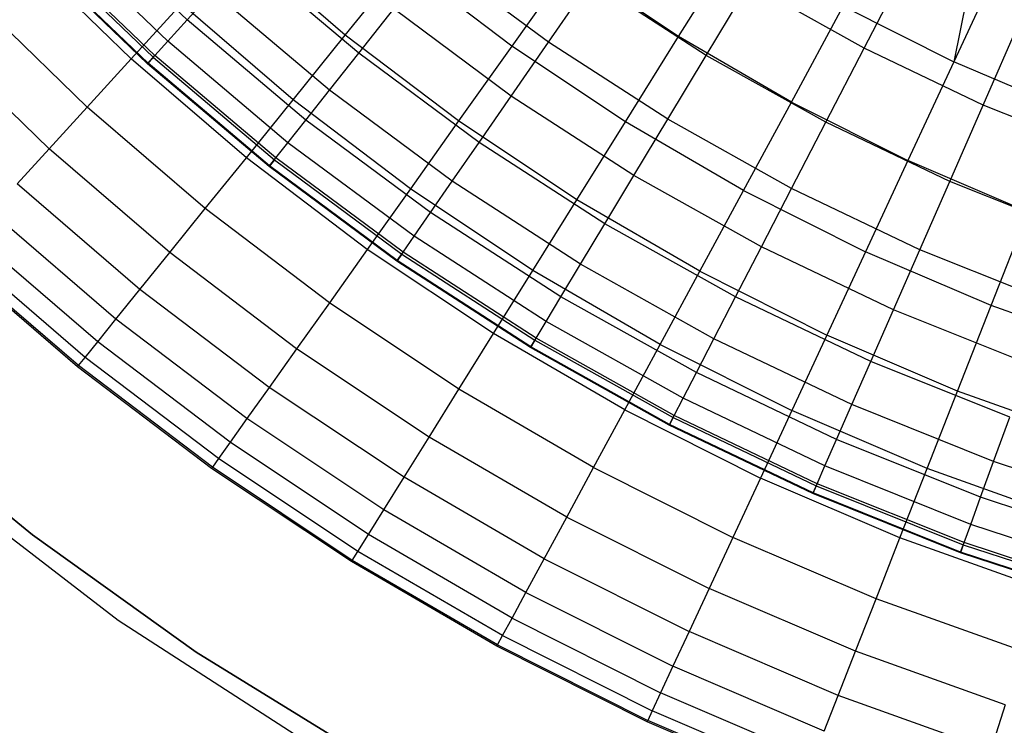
# Model space of a CAD drawing. Extents: x -390 to 397, y -401 to 400.
# Tile 148 of 192: x -18.71 to -13.18, y -395.27 to -391.3. Entities that reach past the tile are written whole.
import ezdxf

# ---------------------------------------------------------------- set-up
doc = ezdxf.new("R2010")
doc.units = 0
doc.header["$LTSCALE"] = 25.4
doc.layers.get('0').update_dxf_attribs({"linetype": 'CONTINUOUS'})

# ---------------------------------------------------------------- blocks, each defined once
blk = doc.blocks.new('FOURTY_ROUND_VII_ZWIS_STL')
at = {"color": 0}
for p, q in [((-17.7691, -391.3017, -984.2618), (-18.3981, -390.6966, -984.2618)), ((-17.7691, -391.3017, -984.2618), (-18.3981, -390.6966, -984.2618)), ((-17.8774, -391.4218, -985.7034), (-18.5139, -390.8095, -985.7034)), ((-17.8774, -391.4218, -985.7034), (-18.5139, -390.8095, -985.7034)), ((-18.6016, -390.8949, -991.5), (-17.9594, -391.5127, -991.5)), ((-18.6016, -390.8949, -991.5), (-17.9594, -391.5127, -991.5)), ((-17.9507, -391.503, -987.15), (-18.5923, -390.8859, -987.15)), ((-17.9507, -391.503, -987.15), (-18.5923, -390.8859, -987.15)), ((-16.88, -391.3872, -975.5251), (-17.4863, -390.8665, -975.5251)), ((-16.88, -391.3872, -975.5251), (-17.4863, -390.8665, -975.5251)), ((-15.006, -391.3951, -972.7912), (-14.682, -390.8752, -971.4547)), ((-15.006, -391.3951, -972.7912), (-14.682, -390.8752, -971.4547)), ((-13.3263, -390.8703, -970.1406), (-13.4587, -391.5374, -971.4547)), ((-13.3263, -390.8703, -970.1406), (-13.4587, -391.5374, -971.4547)), ((-18.6958, -390.926, -978.3286), (-18.0837, -391.5204, -978.3286)), ((-18.6958, -390.926, -978.3286), (-18.0837, -391.5204, -978.3286)), ((-17.9917, -391.5485, -990.0501), (-18.6361, -390.9286, -990.0501)), ((-17.9917, -391.5485, -990.0501), (-18.6361, -390.9286, -990.0501)), ((-17.9888, -391.5453, -988.5995), (-18.633, -390.9256, -988.5995)), ((-17.9888, -391.5453, -988.5995), (-18.633, -390.9256, -988.5995)), ((-16.8048, -391.4893, -981.4009), (-17.4478, -390.9456, -981.4009)), ((-16.8048, -391.4893, -981.4009), (-17.4478, -390.9456, -981.4009)), ((-15.7379, -391.4271, -978.5822), (-16.3792, -390.9519, -978.5822)), ((-15.7379, -391.4271, -978.5822), (-16.3792, -390.9519, -978.5822)), ((-13.1806, -390.9394, -970.1406), (-13.4587, -391.5374, -971.4547)), ((-13.1806, -390.9394, -970.1406), (-13.4587, -391.5374, -971.4547)), ((-16.88, -391.3872, -975.5251), (-16.5555, -390.9852, -974.1486)), ((-16.88, -391.3872, -975.5251), (-16.5555, -390.9852, -974.1486)), ((-15.9437, -391.449, -974.1486), (-16.5555, -390.9852, -974.1486)), ((-15.9437, -391.449, -974.1486), (-16.5555, -390.9852, -974.1486)), ((-15.6163, -390.9886, -972.7912), (-15.9437, -391.449, -974.1486)), ((-15.6163, -390.9886, -972.7912), (-15.9437, -391.449, -974.1486)), ((-15.006, -391.3951, -972.7912), (-15.6163, -390.9886, -972.7912)), ((-15.006, -391.3951, -972.7912), (-15.6163, -390.9886, -972.7912)), ((-13.9628, -391.4611, -975.8206), (-13.7245, -391.0006, -974.4657)), ((-13.9628, -391.4611, -975.8206), (-13.7245, -391.0006, -974.4657)), ((-15.7379, -391.4271, -978.5822), (-15.4994, -391.0827, -977.1933)), ((-15.7379, -391.4271, -978.5822), (-15.4994, -391.0827, -977.1933)), ((-14.8516, -391.5013, -977.1933), (-15.4994, -391.0827, -977.1933)), ((-14.8516, -391.5013, -977.1933), (-15.4994, -391.0827, -977.1933)), ((-14.8516, -391.5013, -977.1933), (-14.6098, -391.0995, -975.8206)), ((-14.8516, -391.5013, -977.1933), (-14.6098, -391.0995, -975.8206)), ((-13.9628, -391.4611, -975.8206), (-14.6098, -391.0995, -975.8206)), ((-13.9628, -391.4611, -975.8206), (-14.6098, -391.0995, -975.8206)), ((-18.9601, -391.1821, -979.7521), (-18.3319, -391.7921, -979.7521)), ((-18.9601, -391.1821, -979.7521), (-18.3319, -391.7921, -979.7521)), ((-17.7691, -391.3017, -984.2618), (-17.6258, -391.1429, -982.827)), ((-17.7691, -391.3017, -984.2618), (-17.6258, -391.1429, -982.827)), ((-16.9698, -391.6976, -982.827), (-17.6258, -391.1429, -982.827)), ((-16.9698, -391.6976, -982.827), (-17.6258, -391.1429, -982.827)), ((-17.8017, -391.2117, -976.919), (-18.0837, -391.5204, -978.3286)), ((-17.8017, -391.2117, -976.919), (-18.0837, -391.5204, -978.3286)), ((-17.1738, -391.7511, -976.919), (-17.8017, -391.2117, -976.919)), ((-17.1738, -391.7511, -976.919), (-17.8017, -391.2117, -976.919)), ((-16.8048, -391.4893, -981.4009), (-16.6078, -391.2406, -979.9853)), ((-16.8048, -391.4893, -981.4009), (-16.6078, -391.2406, -979.9853)), ((-15.9476, -391.7299, -979.9853), (-16.6078, -391.2406, -979.9853)), ((-15.9476, -391.7299, -979.9853), (-16.6078, -391.2406, -979.9853)), ((-14.3721, -391.7637, -972.7912), (-14.0805, -391.2249, -971.4547)), ((-14.3721, -391.7637, -972.7912), (-14.0805, -391.2249, -971.4547)), ((-14.0805, -391.2249, -971.4547), (-13.4587, -391.5374, -971.4547)), ((-14.0805, -391.2249, -971.4547), (-13.4587, -391.5374, -971.4547)), ((-17.8774, -391.4218, -985.7034), (-17.7691, -391.3017, -984.2618)), ((-17.8774, -391.4218, -985.7034), (-17.7691, -391.3017, -984.2618)), ((-17.1026, -391.8653, -984.2618), (-17.7691, -391.3017, -984.2618)), ((-17.1026, -391.8653, -984.2618), (-17.7691, -391.3017, -984.2618)), ((-13.2939, -391.7804, -975.8206), (-13.0856, -391.3057, -974.4657)), ((-13.2939, -391.7804, -975.8206), (-13.0856, -391.3057, -974.4657)), ((-19.1881, -391.403, -981.1876), (-18.5459, -392.0265, -981.1876)), ((-19.1881, -391.403, -981.1876), (-18.5459, -392.0265, -981.1876)), ((-17.1738, -391.7511, -976.919), (-16.88, -391.3872, -975.5251)), ((-17.1738, -391.7511, -976.919), (-16.88, -391.3872, -975.5251)), ((-16.2431, -391.8701, -975.5251), (-16.88, -391.3872, -975.5251)), ((-16.2431, -391.8701, -975.5251), (-16.88, -391.3872, -975.5251)), ((-15.3048, -391.8747, -974.1486), (-15.006, -391.3951, -972.7912)), ((-15.3048, -391.8747, -974.1486), (-15.006, -391.3951, -972.7912)), ((-14.3721, -391.7637, -972.7912), (-15.006, -391.3951, -972.7912)), ((-14.3721, -391.7637, -972.7912), (-15.006, -391.3951, -972.7912)), ((-17.9507, -391.503, -987.15), (-17.8774, -391.4218, -985.7034)), ((-17.9507, -391.503, -987.15), (-17.8774, -391.4218, -985.7034)), ((-17.203, -391.9921, -985.7034), (-17.8774, -391.4218, -985.7034)), ((-17.203, -391.9921, -985.7034), (-17.8774, -391.4218, -985.7034)), ((-15.9437, -391.449, -974.1486), (-16.2431, -391.8701, -975.5251)), ((-15.9437, -391.449, -974.1486), (-16.2431, -391.8701, -975.5251)), ((-15.9476, -391.7299, -979.9853), (-15.7379, -391.4271, -978.5822)), ((-15.9476, -391.7299, -979.9853), (-15.7379, -391.4271, -978.5822)), ((-15.3048, -391.8747, -974.1486), (-15.9437, -391.449, -974.1486)), ((-15.3048, -391.8747, -974.1486), (-15.9437, -391.449, -974.1486)), ((-15.0676, -391.8603, -978.5822), (-15.7379, -391.4271, -978.5822)), ((-15.0676, -391.8603, -978.5822), (-15.7379, -391.4271, -978.5822)), ((-14.1783, -391.8776, -977.1933), (-13.9628, -391.4611, -975.8206)), ((-14.1783, -391.8776, -977.1933), (-13.9628, -391.4611, -975.8206)), ((-13.2939, -391.7804, -975.8206), (-13.9628, -391.4611, -975.8206)), ((-13.2939, -391.7804, -975.8206), (-13.9628, -391.4611, -975.8206)), ((-18.0837, -391.5204, -978.3286), (-18.3319, -391.7921, -979.7521)), ((-18.0837, -391.5204, -978.3286), (-18.3319, -391.7921, -979.7521)), ((-17.4364, -392.0764, -978.3286), (-18.0837, -391.5204, -978.3286)), ((-17.4364, -392.0764, -978.3286), (-18.0837, -391.5204, -978.3286)), ((-17.9594, -391.5127, -991.5), (-17.9917, -391.5485, -990.0501)), ((-17.9594, -391.5127, -991.5), (-17.9917, -391.5485, -990.0501)), ((-17.9888, -391.5453, -988.5995), (-17.9507, -391.503, -987.15)), ((-17.9888, -391.5453, -988.5995), (-17.9507, -391.503, -987.15)), ((-17.9594, -391.5127, -991.5), (-17.279, -392.088, -991.5)), ((-17.9594, -391.5127, -991.5), (-17.279, -392.088, -991.5)), ((-17.2709, -392.0778, -987.15), (-17.9507, -391.503, -987.15)), ((-17.2709, -392.0778, -987.15), (-17.9507, -391.503, -987.15)), ((-16.9698, -391.6976, -982.827), (-16.8048, -391.4893, -981.4009)), ((-16.9698, -391.6976, -982.827), (-16.8048, -391.4893, -981.4009)), ((-16.1283, -391.9907, -981.4009), (-16.8048, -391.4893, -981.4009)), ((-16.1283, -391.9907, -981.4009), (-16.8048, -391.4893, -981.4009)), ((-15.0676, -391.8603, -978.5822), (-14.8516, -391.5013, -977.1933)), ((-15.0676, -391.8603, -978.5822), (-14.8516, -391.5013, -977.1933)), ((-14.1783, -391.8776, -977.1933), (-14.8516, -391.5013, -977.1933)), ((-14.1783, -391.8776, -977.1933), (-14.8516, -391.5013, -977.1933)), ((-17.9917, -391.5485, -990.0501), (-17.9888, -391.5453, -988.5995)), ((-17.9917, -391.5485, -990.0501), (-17.9888, -391.5453, -988.5995)), ((-17.3089, -392.1258, -990.0501), (-17.9917, -391.5485, -990.0501)), ((-17.3089, -392.1258, -990.0501), (-17.9917, -391.5485, -990.0501)), ((-17.3062, -392.1224, -988.5995), (-17.9888, -391.5453, -988.5995)), ((-17.3062, -392.1224, -988.5995), (-17.9888, -391.5453, -988.5995)), ((-13.4587, -391.5374, -971.4547), (-13.7169, -392.093, -972.7912)), ((-13.4587, -391.5374, -971.4547), (-13.7169, -392.093, -972.7912)), ((-12.819, -391.8114, -971.4547), (-13.4587, -391.5374, -971.4547)), ((-12.819, -391.8114, -971.4547), (-13.4587, -391.5374, -971.4547)), ((-17.1026, -391.8653, -984.2618), (-16.9698, -391.6976, -982.827)), ((-17.1026, -391.8653, -984.2618), (-16.9698, -391.6976, -982.827)), ((-16.2796, -392.2092, -982.827), (-16.9698, -391.6976, -982.827)), ((-16.2796, -392.2092, -982.827), (-16.9698, -391.6976, -982.827)), ((-16.1283, -391.9907, -981.4009), (-15.9476, -391.7299, -979.9853)), ((-16.1283, -391.9907, -981.4009), (-15.9476, -391.7299, -979.9853)), ((-15.2574, -392.1759, -979.9853), (-15.9476, -391.7299, -979.9853)), ((-15.2574, -392.1759, -979.9853), (-15.9476, -391.7299, -979.9853)), ((-18.3319, -391.7921, -979.7521), (-18.5459, -392.0265, -981.1876)), ((-18.3319, -391.7921, -979.7521), (-18.5459, -392.0265, -981.1876)), ((-17.6676, -392.3627, -979.7521), (-18.3319, -391.7921, -979.7521)), ((-17.6676, -392.3627, -979.7521), (-18.3319, -391.7921, -979.7521)), ((-17.4364, -392.0764, -978.3286), (-17.1738, -391.7511, -976.919)), ((-17.4364, -392.0764, -978.3286), (-17.1738, -391.7511, -976.919)), ((-16.5142, -392.2512, -976.919), (-17.1738, -391.7511, -976.919)), ((-16.5142, -392.2512, -976.919), (-17.1738, -391.7511, -976.919)), ((-14.6411, -392.2606, -974.1486), (-14.3721, -391.7637, -972.7912)), ((-14.6411, -392.2606, -974.1486), (-14.3721, -391.7637, -972.7912)), ((-14.3721, -391.7637, -972.7912), (-13.7169, -392.093, -972.7912)), ((-14.3721, -391.7637, -972.7912), (-13.7169, -392.093, -972.7912)), ((-13.4823, -392.2099, -977.1933), (-13.2939, -391.7804, -975.8206)), ((-13.4823, -392.2099, -977.1933), (-13.2939, -391.7804, -975.8206)), ((-12.6059, -392.0563, -975.8206), (-13.2939, -391.7804, -975.8206)), ((-12.6059, -392.0563, -975.8206), (-13.2939, -391.7804, -975.8206)), ((-17.203, -391.9921, -985.7034), (-17.1026, -391.8653, -984.2618)), ((-17.203, -391.9921, -985.7034), (-17.1026, -391.8653, -984.2618)), ((-16.4013, -392.385, -984.2618), (-17.1026, -391.8653, -984.2618)), ((-16.4013, -392.385, -984.2618), (-17.1026, -391.8653, -984.2618)), ((-16.2431, -391.8701, -975.5251), (-16.5142, -392.2512, -976.919)), ((-16.2431, -391.8701, -975.5251), (-16.5142, -392.2512, -976.919)), ((-15.578, -392.3132, -975.5251), (-16.2431, -391.8701, -975.5251)), ((-15.578, -392.3132, -975.5251), (-16.2431, -391.8701, -975.5251)), ((-15.578, -392.3132, -975.5251), (-15.3048, -391.8747, -974.1486)), ((-15.578, -392.3132, -975.5251), (-15.3048, -391.8747, -974.1486)), ((-14.6411, -392.2606, -974.1486), (-15.3048, -391.8747, -974.1486)), ((-14.6411, -392.2606, -974.1486), (-15.3048, -391.8747, -974.1486)), ((-15.2574, -392.1759, -979.9853), (-15.0676, -391.8603, -978.5822)), ((-15.2574, -392.1759, -979.9853), (-15.0676, -391.8603, -978.5822)), ((-14.3708, -392.2496, -978.5822), (-15.0676, -391.8603, -978.5822)), ((-14.3708, -392.2496, -978.5822), (-15.0676, -391.8603, -978.5822)), ((-14.3708, -392.2496, -978.5822), (-14.1783, -391.8776, -977.1933)), ((-14.3708, -392.2496, -978.5822), (-14.1783, -391.8776, -977.1933)), ((-13.4823, -392.2099, -977.1933), (-14.1783, -391.8776, -977.1933)), ((-13.4823, -392.2099, -977.1933), (-14.1783, -391.8776, -977.1933)), ((-17.2709, -392.0778, -987.15), (-17.203, -391.9921, -985.7034)), ((-17.2709, -392.0778, -987.15), (-17.203, -391.9921, -985.7034)), ((-16.4934, -392.5179, -985.7034), (-17.203, -391.9921, -985.7034)), ((-16.4934, -392.5179, -985.7034), (-17.203, -391.9921, -985.7034)), ((-16.2796, -392.2092, -982.827), (-16.1283, -391.9907, -981.4009)), ((-16.2796, -392.2092, -982.827), (-16.1283, -391.9907, -981.4009)), ((-15.421, -392.4477, -981.4009), (-16.1283, -391.9907, -981.4009)), ((-15.421, -392.4477, -981.4009), (-16.1283, -391.9907, -981.4009)), ((-18.5459, -392.0265, -981.1876), (-18.7257, -392.2232, -982.6336)), ((-18.5459, -392.0265, -981.1876), (-18.7257, -392.2232, -982.6336)), ((-17.867, -392.6097, -981.1876), (-18.5459, -392.0265, -981.1876)), ((-17.867, -392.6097, -981.1876), (-18.5459, -392.0265, -981.1876)), ((-17.6676, -392.3627, -979.7521), (-17.4364, -392.0764, -978.3286)), ((-17.6676, -392.3627, -979.7521), (-17.4364, -392.0764, -978.3286)), ((-16.7565, -392.5919, -978.3286), (-17.4364, -392.0764, -978.3286)), ((-16.7565, -392.5919, -978.3286), (-17.4364, -392.0764, -978.3286)), ((-17.3062, -392.1224, -988.5995), (-17.2709, -392.0778, -987.15)), ((-17.3062, -392.1224, -988.5995), (-17.2709, -392.0778, -987.15)), ((-16.5557, -392.6079, -987.15), (-17.2709, -392.0778, -987.15)), ((-16.5557, -392.6079, -987.15), (-17.2709, -392.0778, -987.15)), ((-17.279, -392.088, -991.5), (-17.3089, -392.1258, -990.0501)), ((-17.279, -392.088, -991.5), (-17.3089, -392.1258, -990.0501)), ((-17.3089, -392.1258, -990.0501), (-17.3062, -392.1224, -988.5995)), ((-17.3089, -392.1258, -990.0501), (-17.3062, -392.1224, -988.5995)), ((-16.5906, -392.6582, -990.0501), (-17.3089, -392.1258, -990.0501)), ((-16.5906, -392.6582, -990.0501), (-17.3089, -392.1258, -990.0501)), ((-16.5881, -392.6547, -988.5995), (-17.3062, -392.1224, -988.5995)), ((-16.5881, -392.6547, -988.5995), (-17.3062, -392.1224, -988.5995)), ((-17.279, -392.088, -991.5), (-16.5631, -392.6186, -991.5)), ((-17.279, -392.088, -991.5), (-16.5631, -392.6186, -991.5)), ((-13.7169, -392.093, -972.7912), (-13.9551, -392.6053, -974.1486)), ((-13.7169, -392.093, -972.7912), (-13.9551, -392.6053, -974.1486)), ((-13.0429, -392.3817, -972.7912), (-13.7169, -392.093, -972.7912)), ((-13.0429, -392.3817, -972.7912), (-13.7169, -392.093, -972.7912)), ((-15.421, -392.4477, -981.4009), (-15.2574, -392.1759, -979.9853)), ((-15.421, -392.4477, -981.4009), (-15.2574, -392.1759, -979.9853)), ((-14.5401, -392.5768, -979.9853), (-15.2574, -392.1759, -979.9853)), ((-14.5401, -392.5768, -979.9853), (-15.2574, -392.1759, -979.9853)), ((-18.0344, -392.817, -982.6336), (-18.7257, -392.2232, -982.6336)), ((-18.0344, -392.817, -982.6336), (-18.7257, -392.2232, -982.6336)), ((-16.4013, -392.385, -984.2618), (-16.2796, -392.2092, -982.827)), ((-16.4013, -392.385, -984.2618), (-16.2796, -392.2092, -982.827)), ((-15.558, -392.6754, -982.827), (-16.2796, -392.2092, -982.827)), ((-15.558, -392.6754, -982.827), (-16.2796, -392.2092, -982.827)), ((-13.6505, -392.5935, -978.5822), (-13.4823, -392.2099, -977.1933)), ((-13.6505, -392.5935, -978.5822), (-13.4823, -392.2099, -977.1933)), ((-12.7664, -392.4969, -977.1933), (-13.4823, -392.2099, -977.1933)), ((-12.7664, -392.4969, -977.1933), (-13.4823, -392.2099, -977.1933)), ((-16.5142, -392.2512, -976.919), (-16.7565, -392.5919, -978.3286)), ((-16.5142, -392.2512, -976.919), (-16.7565, -392.5919, -978.3286)), ((-15.8253, -392.7101, -976.919), (-16.5142, -392.2512, -976.919)), ((-15.8253, -392.7101, -976.919), (-16.5142, -392.2512, -976.919)), ((-14.8871, -392.7149, -975.5251), (-14.6411, -392.2606, -974.1486)), ((-14.8871, -392.7149, -975.5251), (-14.6411, -392.2606, -974.1486)), ((-14.6411, -392.2606, -974.1486), (-13.9551, -392.6053, -974.1486)), ((-14.6411, -392.2606, -974.1486), (-13.9551, -392.6053, -974.1486)), ((-14.5401, -392.5768, -979.9853), (-14.3708, -392.2496, -978.5822)), ((-14.5401, -392.5768, -979.9853), (-14.3708, -392.2496, -978.5822)), ((-13.6505, -392.5935, -978.5822), (-14.3708, -392.2496, -978.5822)), ((-13.6505, -392.5935, -978.5822), (-14.3708, -392.2496, -978.5822)), ((-15.8253, -392.7101, -976.919), (-15.578, -392.3132, -975.5251)), ((-15.8253, -392.7101, -976.919), (-15.578, -392.3132, -975.5251)), ((-14.8871, -392.7149, -975.5251), (-15.578, -392.3132, -975.5251)), ((-14.8871, -392.7149, -975.5251), (-15.578, -392.3132, -975.5251)), ((-18.1695, -392.9845, -984.088), (-18.8708, -392.3821, -984.088)), ((-18.1695, -392.9845, -984.088), (-18.8708, -392.3821, -984.088)), ((-17.867, -392.6097, -981.1876), (-17.6676, -392.3627, -979.7521)), ((-17.867, -392.6097, -981.1876), (-17.6676, -392.3627, -979.7521)), ((-16.9698, -392.8918, -979.7521), (-17.6676, -392.3627, -979.7521)), ((-16.9698, -392.8918, -979.7521), (-17.6676, -392.3627, -979.7521)), ((-16.4934, -392.5179, -985.7034), (-16.4013, -392.385, -984.2618)), ((-16.4934, -392.5179, -985.7034), (-16.4013, -392.385, -984.2618)), ((-15.6682, -392.8587, -984.2618), (-16.4013, -392.385, -984.2618)), ((-15.6682, -392.8587, -984.2618), (-16.4013, -392.385, -984.2618)), ((-13.2494, -392.9076, -974.1486), (-13.0429, -392.3817, -972.7912)), ((-13.2494, -392.9076, -974.1486), (-13.0429, -392.3817, -972.7912)), ((-15.558, -392.6754, -982.827), (-15.421, -392.4477, -981.4009)), ((-15.558, -392.6754, -982.827), (-15.421, -392.4477, -981.4009)), ((-14.6859, -392.8585, -981.4009), (-15.421, -392.4477, -981.4009)), ((-14.6859, -392.8585, -981.4009), (-15.421, -392.4477, -981.4009)), ((-18.2723, -393.1118, -985.5491), (-18.9811, -392.5029, -985.5491)), ((-18.2723, -393.1118, -985.5491), (-18.9811, -392.5029, -985.5491)), ((-16.5557, -392.6079, -987.15), (-16.4934, -392.5179, -985.7034)), ((-16.5557, -392.6079, -987.15), (-16.4934, -392.5179, -985.7034)), ((-15.7516, -392.9973, -985.7034), (-16.4934, -392.5179, -985.7034)), ((-15.7516, -392.9973, -985.7034), (-16.4934, -392.5179, -985.7034)), ((-14.6859, -392.8585, -981.4009), (-14.5401, -392.5768, -979.9853)), ((-14.6859, -392.8585, -981.4009), (-14.5401, -392.5768, -979.9853)), ((-13.7985, -392.9308, -979.9853), (-14.5401, -392.5768, -979.9853)), ((-13.7985, -392.9308, -979.9853), (-14.5401, -392.5768, -979.9853)), ((-18.3802, -393.2455, -988.4842), (-19.097, -392.6298, -988.4842)), ((-18.3802, -393.2455, -988.4842), (-19.097, -392.6298, -988.4842)), ((-18.3426, -393.1988, -987.0152), (-19.0565, -392.5855, -987.0152)), ((-18.3426, -393.1988, -987.0152), (-19.0565, -392.5855, -987.0152)), ((-18.0344, -392.817, -982.6336), (-17.867, -392.6097, -981.1876)), ((-18.0344, -392.817, -982.6336), (-17.867, -392.6097, -981.1876)), ((-17.1537, -393.1505, -981.1876), (-17.867, -392.6097, -981.1876)), ((-17.1537, -393.1505, -981.1876), (-17.867, -392.6097, -981.1876)), ((-16.7565, -392.5919, -978.3286), (-16.9698, -392.8918, -979.7521)), ((-16.7565, -392.5919, -978.3286), (-16.9698, -392.8918, -979.7521)), ((-16.0464, -393.065, -978.3286), (-16.7565, -392.5919, -978.3286)), ((-16.0464, -393.065, -978.3286), (-16.7565, -392.5919, -978.3286)), ((-16.5631, -392.6186, -991.5), (-16.5906, -392.6582, -990.0501)), ((-16.5631, -392.6186, -991.5), (-16.5906, -392.6582, -990.0501)), ((-16.5881, -392.6547, -988.5995), (-16.5557, -392.6079, -987.15)), ((-16.5881, -392.6547, -988.5995), (-16.5557, -392.6079, -987.15)), ((-16.5631, -392.6186, -991.5), (-15.8147, -393.1022, -991.5)), ((-16.5631, -392.6186, -991.5), (-15.8147, -393.1022, -991.5)), ((-15.808, -393.091, -987.15), (-16.5557, -392.6079, -987.15)), ((-15.808, -393.091, -987.15), (-16.5557, -392.6079, -987.15)), ((-13.9551, -392.6053, -974.1486), (-14.1729, -393.0738, -975.5251)), ((-13.9551, -392.6053, -974.1486), (-14.1729, -393.0738, -975.5251)), ((-13.2494, -392.9076, -974.1486), (-13.9551, -392.6053, -974.1486)), ((-13.2494, -392.9076, -974.1486), (-13.9551, -392.6053, -974.1486)), ((-13.7985, -392.9308, -979.9853), (-13.6505, -392.5935, -978.5822)), ((-13.7985, -392.9308, -979.9853), (-13.6505, -392.5935, -978.5822)), ((-12.9097, -392.8906, -978.5822), (-13.6505, -392.5935, -978.5822)), ((-12.9097, -392.8906, -978.5822), (-13.6505, -392.5935, -978.5822)), ((-18.3852, -393.2516, -989.9545), (-19.1023, -392.6356, -989.9545)), ((-18.3852, -393.2516, -989.9545), (-19.1023, -392.6356, -989.9545)), ((-16.5906, -392.6582, -990.0501), (-16.5881, -392.6547, -988.5995)), ((-16.5906, -392.6582, -990.0501), (-16.5881, -392.6547, -988.5995)), ((-15.8396, -393.1435, -990.0501), (-16.5906, -392.6582, -990.0501)), ((-15.8396, -393.1435, -990.0501), (-16.5906, -392.6582, -990.0501)), ((-15.8373, -393.1398, -988.5995), (-16.5881, -392.6547, -988.5995)), ((-15.8373, -393.1398, -988.5995), (-16.5881, -392.6547, -988.5995)), ((-15.6682, -392.8587, -984.2618), (-15.558, -392.6754, -982.827)), ((-15.6682, -392.8587, -984.2618), (-15.558, -392.6754, -982.827)), ((-14.808, -393.0945, -982.827), (-15.558, -392.6754, -982.827)), ((-14.808, -393.0945, -982.827), (-15.558, -392.6754, -982.827)), ((-16.0464, -393.065, -978.3286), (-15.8253, -392.7101, -976.919)), ((-16.0464, -393.065, -978.3286), (-15.8253, -392.7101, -976.919)), ((-15.1097, -393.1262, -976.919), (-15.8253, -392.7101, -976.919)), ((-15.1097, -393.1262, -976.919), (-15.8253, -392.7101, -976.919)), ((-15.1097, -393.1262, -976.919), (-14.8871, -392.7149, -975.5251)), ((-15.1097, -393.1262, -976.919), (-14.8871, -392.7149, -975.5251)), ((-14.8871, -392.7149, -975.5251), (-14.1729, -393.0738, -975.5251)), ((-14.8871, -392.7149, -975.5251), (-14.1729, -393.0738, -975.5251)), ((-18.1695, -392.9845, -984.088), (-18.0344, -392.817, -982.6336)), ((-18.1695, -392.9845, -984.088), (-18.0344, -392.817, -982.6336)), ((-17.3082, -393.3676, -982.6336), (-18.0344, -392.817, -982.6336)), ((-17.3082, -393.3676, -982.6336), (-18.0344, -392.817, -982.6336)), ((-16.9698, -392.8918, -979.7521), (-17.1537, -393.1505, -981.1876)), ((-16.9698, -392.8918, -979.7521), (-17.1537, -393.1505, -981.1876)), ((-16.241, -393.3773, -979.7521), (-16.9698, -392.8918, -979.7521)), ((-16.241, -393.3773, -979.7521), (-16.9698, -392.8918, -979.7521)), ((-15.7516, -392.9973, -985.7034), (-15.6682, -392.8587, -984.2618)), ((-15.7516, -392.9973, -985.7034), (-15.6682, -392.8587, -984.2618)), ((-14.9063, -393.2845, -984.2618), (-15.6682, -392.8587, -984.2618)), ((-14.9063, -393.2845, -984.2618), (-15.6682, -392.8587, -984.2618)), ((-14.808, -393.0945, -982.827), (-14.6859, -392.8585, -981.4009)), ((-14.808, -393.0945, -982.827), (-14.6859, -392.8585, -981.4009)), ((-13.9259, -393.2213, -981.4009), (-14.6859, -392.8585, -981.4009)), ((-13.9259, -393.2213, -981.4009), (-14.6859, -392.8585, -981.4009)), ((-13.4383, -393.3885, -975.5251), (-13.2494, -392.9076, -974.1486)), ((-13.4383, -393.3885, -975.5251), (-13.2494, -392.9076, -974.1486)), ((-12.5266, -393.1663, -974.1486), (-13.2494, -392.9076, -974.1486)), ((-12.5266, -393.1663, -974.1486), (-13.2494, -392.9076, -974.1486)), ((-13.9259, -393.2213, -981.4009), (-13.7985, -392.9308, -979.9853)), ((-13.9259, -393.2213, -981.4009), (-13.7985, -392.9308, -979.9853)), ((-13.0358, -393.2367, -979.9853), (-13.7985, -392.9308, -979.9853)), ((-13.0358, -393.2367, -979.9853), (-13.7985, -392.9308, -979.9853)), ((-18.2723, -393.1118, -985.5491), (-18.1695, -392.9845, -984.088)), ((-18.2723, -393.1118, -985.5491), (-18.1695, -392.9845, -984.088)), ((-17.4329, -393.543, -984.088), (-18.1695, -392.9845, -984.088)), ((-17.4329, -393.543, -984.088), (-18.1695, -392.9845, -984.088)), ((-15.808, -393.091, -987.15), (-15.7516, -392.9973, -985.7034)), ((-15.808, -393.091, -987.15), (-15.7516, -392.9973, -985.7034)), ((-14.9806, -393.4281, -985.7034), (-15.7516, -392.9973, -985.7034)), ((-14.9806, -393.4281, -985.7034), (-15.7516, -392.9973, -985.7034)), ((-16.241, -393.3773, -979.7521), (-16.0464, -393.065, -978.3286)), ((-16.241, -393.3773, -979.7521), (-16.0464, -393.065, -978.3286)), ((-15.3088, -393.4939, -978.3286), (-16.0464, -393.065, -978.3286)), ((-15.3088, -393.4939, -978.3286), (-16.0464, -393.065, -978.3286)), ((-14.1729, -393.0738, -975.5251), (-14.3701, -393.4979, -976.919)), ((-14.1729, -393.0738, -975.5251), (-14.3701, -393.4979, -976.919)), ((-13.4383, -393.3885, -975.5251), (-14.1729, -393.0738, -975.5251)), ((-13.4383, -393.3885, -975.5251), (-14.1729, -393.0738, -975.5251)), ((-18.3426, -393.1988, -987.0152), (-18.2723, -393.1118, -985.5491)), ((-18.3426, -393.1988, -987.0152), (-18.2723, -393.1118, -985.5491)), ((-17.5277, -393.6763, -985.5491), (-18.2723, -393.1118, -985.5491)), ((-17.5277, -393.6763, -985.5491), (-18.2723, -393.1118, -985.5491)), ((-15.8147, -393.1022, -991.5), (-15.8396, -393.1435, -990.0501)), ((-15.8147, -393.1022, -991.5), (-15.8396, -393.1435, -990.0501)), ((-15.8373, -393.1398, -988.5995), (-15.808, -393.091, -987.15)), ((-15.8373, -393.1398, -988.5995), (-15.808, -393.091, -987.15)), ((-15.8147, -393.1022, -991.5), (-15.0368, -393.5368, -991.5)), ((-15.8147, -393.1022, -991.5), (-15.0368, -393.5368, -991.5)), ((-15.0309, -393.5253, -987.15), (-15.808, -393.091, -987.15)), ((-15.0309, -393.5253, -987.15), (-15.808, -393.091, -987.15)), ((-15.3088, -393.4939, -978.3286), (-15.1097, -393.1262, -976.919)), ((-15.3088, -393.4939, -978.3286), (-15.1097, -393.1262, -976.919)), ((-15.1097, -393.1262, -976.919), (-14.3701, -393.4979, -976.919)), ((-15.1097, -393.1262, -976.919), (-14.3701, -393.4979, -976.919)), ((-14.9063, -393.2845, -984.2618), (-14.808, -393.0945, -982.827)), ((-14.9063, -393.2845, -984.2618), (-14.808, -393.0945, -982.827)), ((-14.0327, -393.4647, -982.827), (-14.808, -393.0945, -982.827)), ((-14.0327, -393.4647, -982.827), (-14.808, -393.0945, -982.827)), ((-17.1537, -393.1505, -981.1876), (-17.3082, -393.3676, -982.6336)), ((-17.1537, -393.1505, -981.1876), (-17.3082, -393.3676, -982.6336)), ((-16.4088, -393.6467, -981.1876), (-17.1537, -393.1505, -981.1876)), ((-16.4088, -393.6467, -981.1876), (-17.1537, -393.1505, -981.1876)), ((-15.8396, -393.1435, -990.0501), (-15.8373, -393.1398, -988.5995)), ((-15.8396, -393.1435, -990.0501), (-15.8373, -393.1398, -988.5995)), ((-15.059, -393.5797, -990.0501), (-15.8396, -393.1435, -990.0501)), ((-15.059, -393.5797, -990.0501), (-15.8396, -393.1435, -990.0501)), ((-15.057, -393.5758, -988.5995), (-15.8373, -393.1398, -988.5995)), ((-15.057, -393.5758, -988.5995), (-15.8373, -393.1398, -988.5995)), ((-18.3802, -393.2455, -988.4842), (-18.3426, -393.1988, -987.0152)), ((-18.3802, -393.2455, -988.4842), (-18.3426, -393.1988, -987.0152)), ((-17.5925, -393.7675, -987.0152), (-18.3426, -393.1988, -987.0152)), ((-17.5925, -393.7675, -987.0152), (-18.3426, -393.1988, -987.0152)), ((-14.0327, -393.4647, -982.827), (-13.9259, -393.2213, -981.4009)), ((-14.0327, -393.4647, -982.827), (-13.9259, -393.2213, -981.4009)), ((-13.1443, -393.5347, -981.4009), (-13.9259, -393.2213, -981.4009)), ((-13.1443, -393.5347, -981.4009), (-13.9259, -393.2213, -981.4009)), ((-18.3852, -393.2516, -989.9545), (-18.3802, -393.2455, -988.4842)), ((-18.3852, -393.2516, -989.9545), (-18.3802, -393.2455, -988.4842)), ((-17.6319, -393.8228, -989.9545), (-18.3852, -393.2516, -989.9545)), ((-17.6319, -393.8228, -989.9545), (-18.3852, -393.2516, -989.9545)), ((-17.6272, -393.8163, -988.4842), (-18.3802, -393.2455, -988.4842)), ((-17.6272, -393.8163, -988.4842), (-18.3802, -393.2455, -988.4842)), ((-14.9806, -393.4281, -985.7034), (-14.9063, -393.2845, -984.2618)), ((-14.9806, -393.4281, -985.7034), (-14.9063, -393.2845, -984.2618)), ((-14.1186, -393.6605, -984.2618), (-14.9063, -393.2845, -984.2618)), ((-14.1186, -393.6605, -984.2618), (-14.9063, -393.2845, -984.2618)), ((-17.3082, -393.3676, -982.6336), (-17.4329, -393.543, -984.088)), ((-17.3082, -393.3676, -982.6336), (-17.4329, -393.543, -984.088)), ((-16.5497, -393.8729, -982.6336), (-17.3082, -393.3676, -982.6336)), ((-16.5497, -393.8729, -982.6336), (-17.3082, -393.3676, -982.6336)), ((-16.4088, -393.6467, -981.1876), (-16.241, -393.3773, -979.7521)), ((-16.4088, -393.6467, -981.1876), (-16.241, -393.3773, -979.7521)), ((-15.4839, -393.8175, -979.7521), (-16.241, -393.3773, -979.7521)), ((-15.4839, -393.8175, -979.7521), (-16.241, -393.3773, -979.7521)), ((-13.6092, -393.8238, -976.919), (-13.4383, -393.3885, -975.5251)), ((-13.6092, -393.8238, -976.919), (-13.4383, -393.3885, -975.5251)), ((-12.6858, -393.6578, -975.5251), (-13.4383, -393.3885, -975.5251)), ((-12.6858, -393.6578, -975.5251), (-13.4383, -393.3885, -975.5251)), ((-15.0309, -393.5253, -987.15), (-14.9806, -393.4281, -985.7034)), ((-15.0309, -393.5253, -987.15), (-14.9806, -393.4281, -985.7034)), ((-14.1836, -393.8087, -985.7034), (-14.9806, -393.4281, -985.7034)), ((-14.1836, -393.8087, -985.7034), (-14.9806, -393.4281, -985.7034)), ((-18.6396, -394.1968, -991.75), (-19.5131, -393.4765, -991.75)), ((-19.5131, -393.4765, -992), (-18.6396, -394.1968, -992)), ((-18.6396, -394.1968, -991.75), (-19.5131, -393.4765, -991.75)), ((-19.5131, -393.4765, -992), (-18.6396, -394.1968, -992)), ((-15.4839, -393.8175, -979.7521), (-15.3088, -393.4939, -978.3286)), ((-15.4839, -393.8175, -979.7521), (-15.3088, -393.4939, -978.3286)), ((-15.3088, -393.4939, -978.3286), (-14.5464, -393.877, -978.3286)), ((-15.3088, -393.4939, -978.3286), (-14.5464, -393.877, -978.3286)), ((-14.3701, -393.4979, -976.919), (-14.5464, -393.877, -978.3286)), ((-14.3701, -393.4979, -976.919), (-14.5464, -393.877, -978.3286)), ((-13.6092, -393.8238, -976.919), (-14.3701, -393.4979, -976.919)), ((-13.6092, -393.8238, -976.919), (-14.3701, -393.4979, -976.919)), ((-14.1186, -393.6605, -984.2618), (-14.0327, -393.4647, -982.827)), ((-14.1186, -393.6605, -984.2618), (-14.0327, -393.4647, -982.827)), ((-13.2353, -393.7844, -982.827), (-14.0327, -393.4647, -982.827)), ((-13.2353, -393.7844, -982.827), (-14.0327, -393.4647, -982.827)), ((-17.4329, -393.543, -984.088), (-17.5277, -393.6763, -985.5491)), ((-17.4329, -393.543, -984.088), (-17.5277, -393.6763, -985.5491)), ((-16.6635, -394.0555, -984.088), (-17.4329, -393.543, -984.088)), ((-16.6635, -394.0555, -984.088), (-17.4329, -393.543, -984.088)), ((-15.0368, -393.5368, -991.5), (-15.059, -393.5797, -990.0501)), ((-15.0368, -393.5368, -991.5), (-15.059, -393.5797, -990.0501)), ((-15.057, -393.5758, -988.5995), (-15.0309, -393.5253, -987.15)), ((-15.057, -393.5758, -988.5995), (-15.0309, -393.5253, -987.15)), ((-15.0368, -393.5368, -991.5), (-14.2327, -393.9207, -991.5)), ((-15.0368, -393.5368, -991.5), (-14.2327, -393.9207, -991.5)), ((-14.2275, -393.9088, -987.15), (-15.0309, -393.5253, -987.15)), ((-14.2275, -393.9088, -987.15), (-15.0309, -393.5253, -987.15)), ((-13.2353, -393.7844, -982.827), (-13.1443, -393.5347, -981.4009)), ((-13.2353, -393.7844, -982.827), (-13.1443, -393.5347, -981.4009)), ((-15.059, -393.5797, -990.0501), (-15.057, -393.5758, -988.5995)), ((-15.059, -393.5797, -990.0501), (-15.057, -393.5758, -988.5995)), ((-14.2521, -393.9649, -990.0501), (-15.059, -393.5797, -990.0501)), ((-14.2521, -393.9649, -990.0501), (-15.059, -393.5797, -990.0501)), ((-14.2504, -393.9609, -988.5995), (-15.057, -393.5758, -988.5995)), ((-14.2504, -393.9609, -988.5995), (-15.057, -393.5758, -988.5995)), ((-17.5277, -393.6763, -985.5491), (-17.5925, -393.7675, -987.0152)), ((-17.5277, -393.6763, -985.5491), (-17.5925, -393.7675, -987.0152)), ((-16.75, -394.1944, -985.5491), (-17.5277, -393.6763, -985.5491)), ((-16.75, -394.1944, -985.5491), (-17.5277, -393.6763, -985.5491)), ((-16.5497, -393.8729, -982.6336), (-16.4088, -393.6467, -981.1876)), ((-16.5497, -393.8729, -982.6336), (-16.4088, -393.6467, -981.1876)), ((-15.6351, -394.0966, -981.1876), (-16.4088, -393.6467, -981.1876)), ((-15.6351, -394.0966, -981.1876), (-16.4088, -393.6467, -981.1876)), ((-14.1836, -393.8087, -985.7034), (-14.1186, -393.6605, -984.2618)), ((-14.1836, -393.8087, -985.7034), (-14.1186, -393.6605, -984.2618)), ((-13.3085, -393.9854, -984.2618), (-14.1186, -393.6605, -984.2618)), ((-13.3085, -393.9854, -984.2618), (-14.1186, -393.6605, -984.2618)), ((-17.5925, -393.7675, -987.0152), (-17.6272, -393.8163, -988.4842)), ((-17.5925, -393.7675, -987.0152), (-17.6272, -393.8163, -988.4842)), ((-16.8092, -394.2893, -987.0152), (-17.5925, -393.7675, -987.0152)), ((-16.8092, -394.2893, -987.0152), (-17.5925, -393.7675, -987.0152)), ((-13.3085, -393.9854, -984.2618), (-13.2353, -393.7844, -982.827)), ((-13.3085, -393.9854, -984.2618), (-13.2353, -393.7844, -982.827)), ((-12.419, -394.0524, -982.827), (-13.2353, -393.7844, -982.827)), ((-12.419, -394.0524, -982.827), (-13.2353, -393.7844, -982.827)), ((-19.2384, -393.8447, -992), (-18.1574, -394.676, -992)), ((-19.2384, -393.8447, -992), (-18.1574, -394.676, -992)), ((-19.2384, -393.8447, -991.5), (-18.1574, -394.676, -991.5)), ((-19.2384, -393.8447, -991.5), (-18.1574, -394.676, -991.5)), ((-17.6272, -393.8163, -988.4842), (-17.6319, -393.8228, -989.9545)), ((-17.6272, -393.8163, -988.4842), (-17.6319, -393.8228, -989.9545)), ((-16.8451, -394.3469, -989.9545), (-17.6319, -393.8228, -989.9545)), ((-16.8451, -394.3469, -989.9545), (-17.6319, -393.8228, -989.9545)), ((-16.8409, -394.3402, -988.4842), (-17.6272, -393.8163, -988.4842)), ((-16.8409, -394.3402, -988.4842), (-17.6272, -393.8163, -988.4842)), ((-15.6351, -394.0966, -981.1876), (-15.4839, -393.8175, -979.7521)), ((-15.6351, -394.0966, -981.1876), (-15.4839, -393.8175, -979.7521)), ((-15.4839, -393.8175, -979.7521), (-14.7015, -394.2107, -979.7521)), ((-15.4839, -393.8175, -979.7521), (-14.7015, -394.2107, -979.7521)), ((-14.2275, -393.9088, -987.15), (-14.1836, -393.8087, -985.7034)), ((-14.2275, -393.9088, -987.15), (-14.1836, -393.8087, -985.7034)), ((-13.3638, -394.1374, -985.7034), (-14.1836, -393.8087, -985.7034)), ((-13.3638, -394.1374, -985.7034), (-14.1836, -393.8087, -985.7034)), ((-13.762, -394.213, -978.3286), (-13.6092, -393.8238, -976.919)), ((-13.762, -394.213, -978.3286), (-13.6092, -393.8238, -976.919)), ((-12.8299, -394.1027, -976.919), (-13.6092, -393.8238, -976.919)), ((-12.8299, -394.1027, -976.919), (-13.6092, -393.8238, -976.919)), ((-16.6635, -394.0555, -984.088), (-16.5497, -393.8729, -982.6336)), ((-16.6635, -394.0555, -984.088), (-16.5497, -393.8729, -982.6336)), ((-15.7619, -394.331, -982.6336), (-16.5497, -393.8729, -982.6336)), ((-15.7619, -394.331, -982.6336), (-16.5497, -393.8729, -982.6336)), ((-14.5464, -393.877, -978.3286), (-14.7015, -394.2107, -979.7521)), ((-14.5464, -393.877, -978.3286), (-14.7015, -394.2107, -979.7521)), ((-13.762, -394.213, -978.3286), (-14.5464, -393.877, -978.3286)), ((-13.762, -394.213, -978.3286), (-14.5464, -393.877, -978.3286)), ((-14.2327, -393.9207, -991.5), (-14.2521, -393.9649, -990.0501)), ((-14.2327, -393.9207, -991.5), (-14.2521, -393.9649, -990.0501)), ((-14.2521, -393.9649, -990.0501), (-14.2504, -393.9609, -988.5995)), ((-14.2521, -393.9649, -990.0501), (-14.2504, -393.9609, -988.5995)), ((-14.2504, -393.9609, -988.5995), (-14.2275, -393.9088, -987.15)), ((-14.2504, -393.9609, -988.5995), (-14.2275, -393.9088, -987.15)), ((-13.4207, -394.2936, -988.5995), (-14.2504, -393.9609, -988.5995)), ((-13.4207, -394.2936, -988.5995), (-14.2504, -393.9609, -988.5995)), ((-14.2327, -393.9207, -991.5), (-13.4057, -394.2523, -991.5)), ((-14.2327, -393.9207, -991.5), (-13.4057, -394.2523, -991.5)), ((-13.4012, -394.2401, -987.15), (-14.2275, -393.9088, -987.15)), ((-13.4012, -394.2401, -987.15), (-14.2275, -393.9088, -987.15)), ((-13.4222, -394.2977, -990.0501), (-14.2521, -393.9649, -990.0501)), ((-13.4222, -394.2977, -990.0501), (-14.2521, -393.9649, -990.0501)), ((-13.3638, -394.1374, -985.7034), (-13.3085, -393.9854, -984.2618)), ((-13.3638, -394.1374, -985.7034), (-13.3085, -393.9854, -984.2618)), ((-12.4792, -394.2576, -984.2618), (-13.3085, -393.9854, -984.2618)), ((-12.4792, -394.2576, -984.2618), (-13.3085, -393.9854, -984.2618)), ((-16.75, -394.1944, -985.5491), (-16.6635, -394.0555, -984.088)), ((-16.75, -394.1944, -985.5491), (-16.6635, -394.0555, -984.088)), ((-15.8644, -394.5202, -984.088), (-16.6635, -394.0555, -984.088)), ((-15.8644, -394.5202, -984.088), (-16.6635, -394.0555, -984.088)), ((-15.7619, -394.331, -982.6336), (-15.6351, -394.0966, -981.1876)), ((-15.7619, -394.331, -982.6336), (-15.6351, -394.0966, -981.1876)), ((-15.6351, -394.0966, -981.1876), (-14.8353, -394.4986, -981.1876)), ((-15.6351, -394.0966, -981.1876), (-14.8353, -394.4986, -981.1876)), ((-13.4012, -394.2401, -987.15), (-13.3638, -394.1374, -985.7034)), ((-13.4012, -394.2401, -987.15), (-13.3638, -394.1374, -985.7034)), ((-12.5247, -394.4128, -985.7034), (-13.3638, -394.1374, -985.7034)), ((-12.5247, -394.4128, -985.7034), (-13.3638, -394.1374, -985.7034)), ((-17.7186, -394.8551, -991.75), (-18.6396, -394.1968, -991.75)), ((-18.6396, -394.1968, -991.75), (-18.6396, -394.1968, -992)), ((-18.6396, -394.1968, -992), (-17.7186, -394.8551, -992)), ((-18.6396, -394.1968, -991.75), (-18.6396, -394.1968, -992)), ((-17.7186, -394.8551, -991.75), (-18.6396, -394.1968, -991.75)), ((-18.6396, -394.1968, -992), (-17.7186, -394.8551, -992)), ((-16.8092, -394.2893, -987.0152), (-16.75, -394.1944, -985.5491)), ((-16.8092, -394.2893, -987.0152), (-16.75, -394.1944, -985.5491)), ((-15.9422, -394.6641, -985.5491), (-16.75, -394.1944, -985.5491)), ((-15.9422, -394.6641, -985.5491), (-16.75, -394.1944, -985.5491)), ((-14.7015, -394.2107, -979.7521), (-14.8353, -394.4986, -981.1876)), ((-14.7015, -394.2107, -979.7521), (-14.8353, -394.4986, -981.1876)), ((-13.8965, -394.5555, -979.7521), (-14.7015, -394.2107, -979.7521)), ((-13.8965, -394.5555, -979.7521), (-14.7015, -394.2107, -979.7521)), ((-13.8965, -394.5555, -979.7521), (-13.762, -394.213, -978.3286)), ((-13.8965, -394.5555, -979.7521), (-13.762, -394.213, -978.3286)), ((-12.9587, -394.5005, -978.3286), (-13.762, -394.213, -978.3286)), ((-12.9587, -394.5005, -978.3286), (-13.762, -394.213, -978.3286)), ((-16.8409, -394.3402, -988.4842), (-16.8092, -394.2893, -987.0152)), ((-16.8409, -394.3402, -988.4842), (-16.8092, -394.2893, -987.0152)), ((-15.9955, -394.7625, -987.0152), (-16.8092, -394.2893, -987.0152)), ((-15.9955, -394.7625, -987.0152), (-16.8092, -394.2893, -987.0152)), ((-13.4057, -394.2523, -991.5), (-13.4222, -394.2977, -990.0501)), ((-13.4057, -394.2523, -991.5), (-13.4222, -394.2977, -990.0501)), ((-13.4222, -394.2977, -990.0501), (-13.4207, -394.2936, -988.5995)), ((-13.4222, -394.2977, -990.0501), (-13.4207, -394.2936, -988.5995)), ((-13.4207, -394.2936, -988.5995), (-13.4012, -394.2401, -987.15)), ((-13.4207, -394.2936, -988.5995), (-13.4012, -394.2401, -987.15)), ((-12.5714, -394.5724, -988.5995), (-13.4207, -394.2936, -988.5995)), ((-12.5714, -394.5724, -988.5995), (-13.4207, -394.2936, -988.5995)), ((-13.4057, -394.2523, -991.5), (-12.5591, -394.5303, -991.5)), ((-13.4057, -394.2523, -991.5), (-12.5591, -394.5303, -991.5)), ((-12.5554, -394.5178, -987.15), (-13.4012, -394.2401, -987.15)), ((-12.5554, -394.5178, -987.15), (-13.4012, -394.2401, -987.15)), ((-16.8451, -394.3469, -989.9545), (-16.8409, -394.3402, -988.4842)), ((-16.8451, -394.3469, -989.9545), (-16.8409, -394.3402, -988.4842)), ((-16.0278, -394.8221, -989.9545), (-16.8451, -394.3469, -989.9545)), ((-16.0278, -394.8221, -989.9545), (-16.8451, -394.3469, -989.9545)), ((-16.024, -394.8152, -988.4842), (-16.8409, -394.3402, -988.4842)), ((-16.024, -394.8152, -988.4842), (-16.8409, -394.3402, -988.4842)), ((-15.8644, -394.5202, -984.088), (-15.7619, -394.331, -982.6336)), ((-15.8644, -394.5202, -984.088), (-15.7619, -394.331, -982.6336)), ((-15.7619, -394.331, -982.6336), (-14.9476, -394.7402, -982.6336)), ((-15.7619, -394.331, -982.6336), (-14.9476, -394.7402, -982.6336)), ((-12.5727, -394.5766, -990.0501), (-13.4222, -394.2977, -990.0501)), ((-12.5727, -394.5766, -990.0501), (-13.4222, -394.2977, -990.0501)), ((-14.8353, -394.4986, -981.1876), (-14.9476, -394.7402, -982.6336)), ((-14.8353, -394.4986, -981.1876), (-14.9476, -394.7402, -982.6336)), ((-14.0125, -394.851, -981.1876), (-14.8353, -394.4986, -981.1876)), ((-14.0125, -394.851, -981.1876), (-14.8353, -394.4986, -981.1876)), ((-15.9422, -394.6641, -985.5491), (-15.8644, -394.5202, -984.088)), ((-15.9422, -394.6641, -985.5491), (-15.8644, -394.5202, -984.088)), ((-15.8644, -394.5202, -984.088), (-15.0384, -394.9353, -984.088)), ((-15.8644, -394.5202, -984.088), (-15.0384, -394.9353, -984.088)), ((-14.0125, -394.851, -981.1876), (-13.8965, -394.5555, -979.7521)), ((-14.0125, -394.851, -981.1876), (-13.8965, -394.5555, -979.7521)), ((-13.072, -394.8506, -979.7521), (-13.8965, -394.5555, -979.7521)), ((-13.072, -394.8506, -979.7521), (-13.8965, -394.5555, -979.7521)), ((-18.1574, -394.676, -992), (-17.0113, -395.4152, -992)), ((-18.1574, -394.676, -992), (-17.0113, -395.4152, -992)), ((-18.1574, -394.676, -992), (-18.1574, -394.676, -991.5)), ((-18.1574, -394.676, -991.5), (-17.0113, -395.4152, -991.5)), ((-18.1574, -394.676, -992), (-18.1574, -394.676, -991.5)), ((-18.1574, -394.676, -991.5), (-17.0113, -395.4152, -991.5)), ((-15.9955, -394.7625, -987.0152), (-15.9422, -394.6641, -985.5491)), ((-15.9955, -394.7625, -987.0152), (-15.9422, -394.6641, -985.5491)), ((-15.9422, -394.6641, -985.5491), (-15.1073, -395.0836, -985.5491)), ((-15.9422, -394.6641, -985.5491), (-15.1073, -395.0836, -985.5491)), ((-16.024, -394.8152, -988.4842), (-15.9955, -394.7625, -987.0152)), ((-16.024, -394.8152, -988.4842), (-15.9955, -394.7625, -987.0152)), ((-15.9955, -394.7625, -987.0152), (-15.1545, -395.1851, -987.0152)), ((-15.9955, -394.7625, -987.0152), (-15.1545, -395.1851, -987.0152)), ((-14.9476, -394.7402, -982.6336), (-15.0384, -394.9353, -984.088)), ((-14.9476, -394.7402, -982.6336), (-15.0384, -394.9353, -984.088)), ((-14.1099, -395.099, -982.6336), (-14.9476, -394.7402, -982.6336)), ((-14.1099, -395.099, -982.6336), (-14.9476, -394.7402, -982.6336)), ((-16.0278, -394.8221, -989.9545), (-16.024, -394.8152, -988.4842)), ((-16.0278, -394.8221, -989.9545), (-16.024, -394.8152, -988.4842)), ((-15.1831, -395.2466, -989.9545), (-16.0278, -394.8221, -989.9545)), ((-15.1831, -395.2466, -989.9545), (-16.0278, -394.8221, -989.9545)), ((-16.024, -394.8152, -988.4842), (-15.1798, -395.2394, -988.4842)), ((-16.024, -394.8152, -988.4842), (-15.1798, -395.2394, -988.4842)), ((-16.7543, -395.4483, -991.75), (-17.7186, -394.8551, -991.75)), ((-17.7186, -394.8551, -991.75), (-17.7186, -394.8551, -992)), ((-17.7186, -394.8551, -992), (-16.7543, -395.4483, -992)), ((-17.7186, -394.8551, -991.75), (-17.7186, -394.8551, -992)), ((-16.7543, -395.4483, -991.75), (-17.7186, -394.8551, -991.75)), ((-17.7186, -394.8551, -992), (-16.7543, -395.4483, -992)), ((-14.1099, -395.099, -982.6336), (-14.0125, -394.851, -981.1876)), ((-14.1099, -395.099, -982.6336), (-14.0125, -394.851, -981.1876)), ((-13.1698, -395.1526, -981.1876), (-14.0125, -394.851, -981.1876)), ((-13.1698, -395.1526, -981.1876), (-14.0125, -394.851, -981.1876)), ((-15.0384, -394.9353, -984.088), (-15.1073, -395.0836, -985.5491)), ((-15.0384, -394.9353, -984.088), (-15.1073, -395.0836, -985.5491)), ((-14.1886, -395.2993, -984.088), (-15.0384, -394.9353, -984.088)), ((-14.1886, -395.2993, -984.088), (-15.0384, -394.9353, -984.088)), ((-15.1073, -395.0836, -985.5491), (-15.1545, -395.1851, -987.0152)), ((-15.1073, -395.0836, -985.5491), (-15.1545, -395.1851, -987.0152)), ((-14.2484, -395.4516, -985.5491), (-15.1073, -395.0836, -985.5491)), ((-14.2484, -395.4516, -985.5491), (-15.1073, -395.0836, -985.5491)), ((-14.1886, -395.2993, -984.088), (-14.1099, -395.099, -982.6336)), ((-14.1886, -395.2993, -984.088), (-14.1099, -395.099, -982.6336)), ((-13.2519, -395.4061, -982.6336), (-14.1099, -395.099, -982.6336)), ((-13.2519, -395.4061, -982.6336), (-14.1099, -395.099, -982.6336)), ((-13.1698, -395.1526, -981.1876), (-13.2519, -395.4061, -982.6336)), ((-13.1698, -395.1526, -981.1876), (-13.2519, -395.4061, -982.6336)), ((-15.1545, -395.1851, -987.0152), (-15.1798, -395.2394, -988.4842)), ((-15.1545, -395.1851, -987.0152), (-15.1798, -395.2394, -988.4842)), ((-14.2893, -395.5557, -987.0152), (-15.1545, -395.1851, -987.0152)), ((-14.2893, -395.5557, -987.0152), (-15.1545, -395.1851, -987.0152)), ((-15.1798, -395.2394, -988.4842), (-15.1831, -395.2466, -989.9545)), ((-15.1798, -395.2394, -988.4842), (-15.1831, -395.2466, -989.9545)), ((-14.3141, -395.6189, -989.9545), (-15.1831, -395.2466, -989.9545)), ((-14.3141, -395.6189, -989.9545), (-15.1831, -395.2466, -989.9545)), ((-14.3112, -395.6115, -988.4842), (-15.1798, -395.2394, -988.4842)), ((-14.3112, -395.6115, -988.4842), (-15.1798, -395.2394, -988.4842))]:
    blk.add_line(p, q, dxfattribs=at)

msp = doc.modelspace()

# ---------------------------------------------------------------- block references
at = {"color": 250}
msp.add_blockref('FOURTY_ROUND_VII_ZWIS_STL', (0, 0), dxfattribs=at)

doc.saveas('drawing.dxf')
